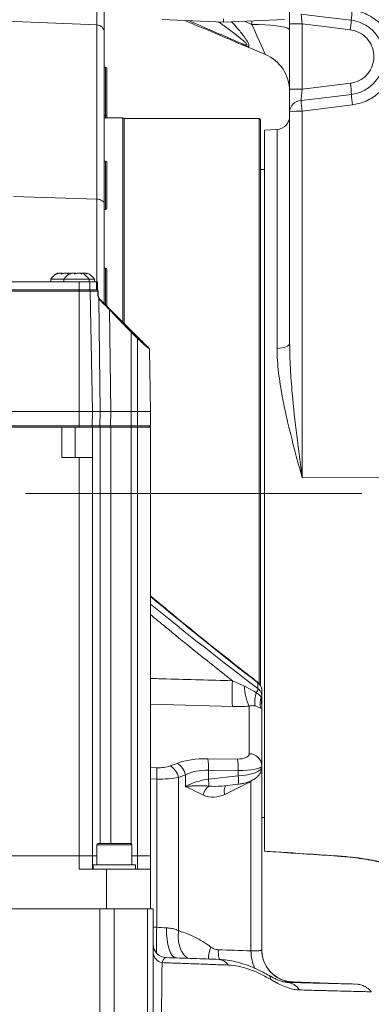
# Model space of a CAD drawing. Header units: millimetres. Extents: x 0 to 8410, y 0 to 5940.
# Tile 27 of 179: x 1391 to 1524, y 2985 to 3357. Entities that reach past the tile are written whole.
import ezdxf

# ---------------------------------------------------------------- set-up
doc = ezdxf.new("R2010")
doc.units = ezdxf.units.MM
doc.header["$LTSCALE"] = 10
doc.linetypes.add('CENTERX2', pattern=[20.32, 12.7, -2.54, 2.54, -2.54])

msp = doc.modelspace()

# ---------------------------------------------------------------- linework, layer by layer
at = {"color": 8, "linetype": 'Continuous', "lineweight": 0}
for p, q in [((1420.31, 3355.01), (1375.65, 3356.88)), ((1420.31, 3289.1), (1420.31, 3355.01)), ((1476.05, 3356.38), (1478.94, 3355.16)), ((1478.94, 3355.16), (1478.94, 3356.5)), ((1493.15, 3355.38), (1497.89, 3355.38)), ((1497.89, 3355.38), (1497.89, 3330.69)), ((1423.65, 3320.74), (1423.65, 3339.01)), ((1493.15, 3330.69), (1497.89, 3330.69)), ((1516.9, 3324.74), (1497.89, 3322.35)), ((1423.65, 3319.87), (1423.65, 3320.74)), ((1497.89, 3322.35), (1497.89, 3183.78)), ((1488.42, 3232.67), (1488.42, 3315.45)), ((1423.65, 3285.17), (1423.65, 3303.44)), ((1388.89, 3290.12), (1420.31, 3289.1)), ((1420.31, 3257.87), (1420.31, 3289.1)), ((1423.65, 3249.12), (1423.65, 3263.01)), ((1413.65, 3257.87), (1413.65, 3254.87)), ((1420.19, 3257.87), (1420.19, 3254.87)), ((1413.65, 3254.38), (1342.65, 3254.38)), ((1413.65, 3254.87), (1413.65, 3254.38)), ((1413.65, 3254.38), (1413.65, 3208.87)), ((1417.86, 3254.38), (1413.65, 3254.38)), ((1420.73, 3254.38), (1417.86, 3254.38)), ((1421.06, 3251.5), (1421.59, 3208.87)), ((1421.48, 3250.95), (1421.06, 3251.5)), ((1425.08, 3247.38), (1425.6, 3208.87)), ((1433.28, 3238.79), (1433.28, 3208.87)), ((1435.65, 3236.42), (1433.28, 3238.79)), ((1435.65, 3236.42), (1435.65, 3208.87)), ((1413.65, 3203.36), (1413.65, 3208.87)), ((1421.52, 3203.36), (1421.59, 3208.87)), ((1425.52, 3203.36), (1425.6, 3208.87)), ((1433.28, 3203.36), (1433.28, 3208.87)), ((1435.65, 3203.36), (1435.65, 3208.87)), ((1342.65, 3203.36), (1413.65, 3203.36)), ((1412.15, 3191.47), (1412.15, 3202.87)), ((1413.65, 3203.36), (1418.56, 3203.36)), ((1413.65, 3202.87), (1413.65, 3203.36)), ((1418.56, 3203.36), (1421.52, 3203.36)), ((1421.52, 3203.36), (1425.52, 3203.36)), ((1421.59, 3202.87), (1421.59, 3045.47)), ((1425.52, 3203.36), (1433.28, 3203.36)), ((1425.6, 3045.47), (1425.6, 3202.87)), ((1433.28, 3202.87), (1433.28, 3203.36)), ((1433.28, 3203.36), (1435.65, 3203.36)), ((1433.28, 3202.87), (1433.28, 3045.42)), ((1435.65, 3203.36), (1440.56, 3203.36)), ((1435.65, 3202.87), (1435.65, 3203.36)), ((1435.65, 3040.87), (1435.65, 3202.87)), ((1413.65, 3040.87), (1413.65, 3191.47)), ((1534.65, 3183.86), (1497.89, 3183.78)), ((1471.55, 3107.07), (1476.08, 3104.97)), ((1481.2, 3104.09), (1481.2, 3106.23)), ((1471.55, 3097.32), (1440.65, 3098.21)), ((1477.92, 3079.46), (1477.92, 3097.44)), ((1448.01, 3074.85), (1450.64, 3075.83)), ((1462.24, 3077.57), (1473.44, 3077.45)), ((1440.65, 3074.25), (1442.95, 3074.17)), ((1453.8, 3071.46), (1451.17, 3070.48)), ((1453.8, 3071.46), (1453.8, 3067.02)), ((1462.5, 3073.27), (1462.5, 3069.85)), ((1473.7, 3073.15), (1462.5, 3073.27)), ((1462.5, 3069.85), (1473.7, 3071.05)), ((1473.7, 3071.05), (1473.7, 3073.15)), ((1442.95, 3069.87), (1440.65, 3069.95)), ((1442.95, 3013.88), (1442.95, 3069.87)), ((1451.17, 3070.48), (1451.17, 3012.58)), ((1477.28, 3068.29), (1468.69, 3064.11)), ((1477.28, 3068.29), (1477.19, 3068.69)), ((1478.81, 3069.33), (1478.55, 3069.05)), ((1478.55, 3004.96), (1478.55, 3069.05)), ((1428.22, 3044.97), (1420.28, 3044.97)), ((1433.55, 3044.97), (1428.22, 3044.97)), ((1413.65, 3035.87), (1413.65, 3040.87)), ((1435.65, 3035.87), (1435.65, 3040.87)), ((1421.49, 2965.46), (1421.49, 3020.87)), ((1426.87, 3020.87), (1426.87, 2965.46)), ((1439.46, 2976.56), (1439.46, 3020.87)), ((1441.65, 3013.92), (1442.95, 3013.88)), ((1494.23, 2993.2), (1492.46, 2993.4)), ((1494.23, 2993.2), (1494.02, 2993.21)), ((1494.23, 2993.23), (1494.23, 2993.2))]:
    msp.add_line(p, q, dxfattribs=at)
at = {"color": 7, "linetype": 'Continuous', "lineweight": 0}
for p, q in [((1445.07, 3357.02), (1468.15, 3356.05)), ((1468.15, 3357.27), (1468.15, 3356.05)), ((1468.15, 3356.05), (1491.24, 3357.02)), ((1493.15, 3330.69), (1493.15, 3355.38)), ((1423.15, 3352.06), (1423.15, 3287.25)), ((1484.01, 3343.75), (1475.98, 3347.16)), ((1423.65, 3339.01), (1423.15, 3339.01)), ((1424.15, 3338.51), (1424.15, 3321.24)), ((1423.15, 3320.74), (1423.65, 3320.74)), ((1424.15, 3321.24), (1424.15, 3319.87)), ((1493.15, 3234.66), (1493.15, 3322.14)), ((1430.22, 3319.87), (1423.15, 3319.87)), ((1430.65, 3319.62), (1430.22, 3319.87)), ((1430.22, 3242.55), (1430.22, 3319.87)), ((1481.65, 3319.62), (1430.65, 3319.62)), ((1430.65, 3319.62), (1430.65, 3242.12)), ((1482.15, 3319.12), (1481.65, 3319.62)), ((1481.65, 3105.9), (1481.65, 3319.62)), ((1482.15, 3319.12), (1482.15, 3105.23)), ((1488.42, 3315.45), (1483.65, 3315.2)), ((1483.65, 3315.2), (1483.65, 3042.68)), ((1423.65, 3303.44), (1423.15, 3303.44)), ((1424.15, 3302.94), (1424.15, 3285.67)), ((1483.65, 3300.37), (1482.15, 3300.37)), ((1423.15, 3287.25), (1423.15, 3249.62)), ((1423.15, 3285.17), (1423.65, 3285.17)), ((1409.5, 3261.06), (1409.5, 3260.84)), ((1414.5, 3261.06), (1414.5, 3260.84)), ((1416.5, 3261.06), (1416.5, 3260.84)), ((1423.65, 3263.01), (1423.15, 3263.01)), ((1424.15, 3262.51), (1424.15, 3248.62)), ((1342.65, 3257.87), (1413.65, 3257.87)), ((1402.9, 3258.87), (1402.9, 3257.87)), ((1407.9, 3258.87), (1402.9, 3258.87)), ((1407.9, 3258.87), (1407.9, 3257.87)), ((1417.4, 3258.87), (1407.9, 3258.87)), ((1413.65, 3257.87), (1417.65, 3257.87)), ((1417.4, 3257.87), (1417.4, 3258.87)), ((1419.4, 3258.87), (1417.4, 3258.87)), ((1417.65, 3257.87), (1417.65, 3254.87)), ((1417.65, 3257.87), (1420.19, 3257.87)), ((1419.4, 3257.87), (1419.4, 3258.87)), ((1420.19, 3257.87), (1420.65, 3257.87)), ((1420.65, 3257.87), (1420.65, 3254.87)), ((1342.65, 3254.87), (1413.65, 3254.87)), ((1413.65, 3254.87), (1417.65, 3254.87)), ((1417.65, 3254.87), (1420.19, 3254.87)), ((1417.86, 3254.38), (1418.65, 3208.87)), ((1420.19, 3254.87), (1420.65, 3254.87)), ((1420.86, 3254.38), (1420.89, 3252.68)), ((1421.14, 3251.74), (1421.47, 3251.3)), ((1433.64, 3239.14), (1436.01, 3236.77)), ((1440.24, 3232.33), (1440.65, 3208.87)), ((1342.65, 3208.87), (1413.65, 3208.87)), ((1413.65, 3208.87), (1418.65, 3208.87)), ((1418.56, 3203.36), (1418.65, 3208.87)), ((1418.65, 3208.87), (1421.59, 3208.87)), ((1421.59, 3208.87), (1425.6, 3208.87)), ((1425.6, 3208.87), (1433.28, 3208.87)), ((1433.28, 3208.87), (1435.65, 3208.87)), ((1435.65, 3208.87), (1440.65, 3208.87)), ((1440.56, 3203.36), (1440.65, 3208.87)), ((1407.15, 3202.87), (1349.15, 3202.87)), ((1413.65, 3202.87), (1407.15, 3202.87)), ((1407.15, 3191.47), (1407.15, 3202.87)), ((1418.06, 3202.87), (1413.65, 3202.87)), ((1418.07, 3202.87), (1418.06, 3202.87)), ((1418.67, 3202.87), (1418.07, 3202.87)), ((1421.17, 3202.87), (1418.67, 3202.87)), ((1418.67, 3202.87), (1418.67, 3191.47)), ((1425.6, 3202.87), (1421.59, 3202.87)), ((1435.65, 3202.87), (1433.28, 3202.87)), ((1440.06, 3202.87), (1435.65, 3202.87)), ((1440.65, 3202.87), (1440.65, 3040.87)), ((1413.65, 3191.47), (1407.15, 3191.47)), ((1418.65, 3191.47), (1418.65, 3040.87)), ((1482.65, 3103.41), (1482.65, 3101.26)), ((1482.65, 3101.26), (1482.65, 3096.72)), ((1482.65, 3096.72), (1482.65, 3074.9)), ((1482.65, 3074.9), (1482.65, 3074.44)), ((1482.65, 3074.44), (1482.65, 3005.2)), ((1467.59, 3067.26), (1473.7, 3067.91)), ((1482.65, 3055.37), (1483.65, 3055.37)), ((1420.28, 3044.97), (1420.28, 3037.47)), ((1420.78, 3045.47), (1428.13, 3045.47)), ((1428.13, 3045.47), (1433.05, 3045.47)), ((1433.55, 3037.47), (1433.55, 3044.97)), ((1483.65, 3042.68), (1483.65, 3042.68)), ((1342.65, 3040.87), (1413.65, 3040.87)), ((1413.65, 3040.87), (1418.65, 3040.87)), ((1418.65, 3040.87), (1418.65, 3035.87)), ((1418.65, 3040.87), (1420.28, 3040.87)), ((1418.92, 3037.47), (1418.92, 3035.87)), ((1426.92, 3037.47), (1418.92, 3037.47)), ((1434.92, 3037.47), (1426.92, 3037.47)), ((1433.55, 3040.87), (1435.65, 3040.87)), ((1434.92, 3035.87), (1434.92, 3037.47)), ((1435.65, 3040.87), (1440.65, 3040.87)), ((1440.65, 3040.87), (1440.65, 3035.87)), ((1413.65, 3035.87), (1423.99, 3035.87)), ((1423.99, 3035.87), (1423.99, 3020.87)), ((1440.65, 3035.87), (1423.99, 3035.87)), ((1440.65, 3020.87), (1440.65, 3035.87)), ((1421.49, 3020.87), (1375.65, 3020.87)), ((1426.87, 3020.87), (1421.49, 3020.87)), ((1432.3, 3020.87), (1426.87, 3020.87)), ((1436.44, 3020.87), (1432.3, 3020.87)), ((1439.46, 3020.87), (1436.44, 3020.87)), ((1441.65, 3020.87), (1439.46, 3020.87)), ((1441.65, 3020.87), (1441.65, 2976.56)), ((1518.03, 2992.4), (1494.23, 2993.23))]:
    msp.add_line(p, q, dxfattribs=at)
at = {"color": 7, "linetype": 'CENTERX2', "lineweight": 0}
msp.add_line((1723.62, 3177.87), (928.73, 3177.87), dxfattribs=at)
at = {"color": 8, "linetype": 'Continuous', "lineweight": 0, "flags": 128}
for points in [[(1516.44, 3356.72), (1506.53, 3357.93), (1497.53, 3359.03)], [(1493.15, 3353.07), (1492.94, 3353.42), (1492.31, 3353.76), (1491.27, 3354.08), (1489.87, 3354.38), (1488.13, 3354.63), (1486.1, 3354.84), (1483.85, 3355), (1481.44, 3355.11), (1478.94, 3355.16)], [(1516.07, 3353.11), (1506.16, 3354.35), (1497.89, 3355.38)], [(1497.89, 3330.69), (1503.07, 3331.33), (1516.12, 3332.92)], [(1497.5, 3326.37), (1503.07, 3327.06), (1516.51, 3328.73)], [(1423.15, 3287.25), (1423.1, 3287.6), (1422.94, 3287.94), (1422.68, 3288.25), (1422.33, 3288.53), (1421.9, 3288.76), (1421.41, 3288.93), (1420.87, 3289.05), (1420.31, 3289.1)], [(1420.76, 3252.68), (1420.74, 3253.68), (1420.73, 3254.38)], [(1493.15, 3234.66), (1493.06, 3234.29), (1492.8, 3233.92), (1492.36, 3233.59), (1491.78, 3233.29), (1491.07, 3233.04), (1490.25, 3232.85), (1489.35, 3232.73), (1488.42, 3232.67)], [(1481.13, 3106.49), (1481.18, 3106.41), (1481.2, 3106.23)], [(1511.24, 3040.83), (1511.19, 3040.77), (1511.18, 3040.77)], [(1523.13, 3039.44), (1522.67, 3039.45), (1522.54, 3039.47)], [(1450.26, 3002.27), (1449.51, 3002.51), (1448.81, 3003.16), (1448.17, 3004.21), (1447.62, 3005.62), (1447.18, 3007.33), (1446.86, 3009.29), (1446.68, 3011.43), (1446.64, 3013.67)], [(1454.8, 3002.06), (1454.44, 3002.3), (1453.29, 3003.37), (1452.34, 3004.77), (1451.64, 3006.45), (1451.2, 3008.35), (1451.04, 3010.42), (1451.17, 3012.58)], [(1466.63, 3001.6), (1466.35, 3003.12), (1466.18, 3005.35)]]:
    msp.add_lwpolyline(points, dxfattribs=at)
at = {"color": 7, "linetype": 'Continuous', "lineweight": 0, "flags": 128}
for points in [[(1410.15, 3260.9), (1410.14, 3260.91), (1409.74, 3261.1)], [(1421.47, 3251.3), (1422.7, 3250.07), (1423.89, 3248.88), (1425.05, 3247.72)], [(1425.05, 3247.72), (1426.44, 3246.34), (1428.04, 3244.73), (1429.81, 3242.96), (1431.7, 3241.08), (1433.64, 3239.14)], [(1436.01, 3236.77), (1436.71, 3236.06), (1437.4, 3235.37), (1438.05, 3234.73), (1438.63, 3234.14), (1439.14, 3233.64), (1439.55, 3233.23), (1439.85, 3232.92), (1440.04, 3232.74), (1440.1, 3232.68)]]:
    msp.add_lwpolyline(points, dxfattribs=at)
at = {"color": 8, "linetype": 'Continuous', "lineweight": 0}
for centre, radius, start, end in [((1581.44, 3352.41), 65.14, 172.8287, 176.2044), ((1420.18, 3352.04), 2.97, 0.4556, 87.5134), ((1446.67, 3361.99), 69.97, 352.7096, 355.678), ((1476.5, 3348.26), 1.22, 201.9909, 244.7181), ((1458.22, 3325.43), 58.38, 3.2394, 7.3769), ((1579.39, 3332.87), 63.02, 183.7711, 187.4105), ((1497.7, 3321.81), 4.56, 92.5629, 175.8512), ((1559.56, 3330.4), 62.19, 183.7118, 187.4287), ((1496.75, 3295.01), 27.37, 87.6102, 97.5511), ((1420.28, 3254.43), 0.447, 353.4177, 80.1194), ((1420.79, 3251.64), 2.74, 88.6135, 91.3865), ((1420.82, 3249.92), 2.76, 88.6172, 91.3828), ((1420.92, 3251.68), 0.228, 307.3436, 13.9151), ((1421.23, 3251.13), 0.304, 325.9065, 35.0616), ((1424.8, 3247.53), 0.316, 331.8438, 38.2885), ((1440.35, 3231.9), 9.88, 132.8506, 135.7154), ((1442.83, 3229.42), 10.02, 132.871, 135.6944), ((1421.08, 3203.31), 0.443, 281.2559, 7.3087), ((1425.07, 3203.32), 0.451, 278.297, 5.6643), ((1550.2, 3102.2), 78.8, 176.4509, 183.5491), ((1492.84, 3105.08), 16.76, 180.3582, 207.0931), ((1489.78, 3099.09), 9.82, 159.7018, 189.2562), ((1477.42, 3104.67), 3.83, 325.4709, 351.2955), ((1488.92, 3098.57), 6.93, 161.1342, 195.5224), ((1482.07, 3101.32), 0.592, 300.1242, 353.8125), ((1477.89, 3074.69), 4.77, 2.5283, 89.6508), ((1445.02, 3069.36), 6.25, 10.3063, 61.4544), ((1447.65, 3070.34), 6.25, 10.3067, 61.4536), ((1438.42, 3073.97), 24.09, 358.3413, 8.6027), ((1449.62, 3073.85), 24.09, 358.3415, 8.6023), ((1393.96, 3072.02), 49.04, 357.4869, 2.5131), ((1465.98, 3069.47), 7.88, 348.5901, 11.5837), ((1466.07, 3062.71), 5.69, 127.1525, 168.7022), ((1444.74, 3067.64), 17.9, 358.7473, 7.1065), ((1471.94, 3065.38), 3.48, 144.0637, 201.4067), ((1568.31, 3008.53), 125.48, 177.5577, 182.0358), ((1445.77, 3004.54), 4.13, 184.6973, 258.8329), ((1475.05, 3001.64), 12.58, 157.8341, 179.237), ((1493.9, 3004.89), 15.34, 179.73, 206.0271), ((1466.12, 2997.27), 4.44, 31.2213, 84.9428), ((1484.44, 2994.58), 1.47, 344.8639, 45.9028), ((1491.67, 2986.97), 6.09, 31.7152, 86.0294)]:
    msp.add_arc(centre, radius, start, end, dxfattribs=at)
at = {"color": 7, "linetype": 'Continuous', "lineweight": 0}
for centre, radius, start, end in [((1478.15, 3329.94), 15, 0, 67), ((1423.65, 3338.51), 0.5, 0, 90), ((1423.65, 3321.24), 0.5, 270, 360), ((1488.15, 3320.44), 5, 273, 0), ((1423.65, 3302.94), 0.5, 360, 90), ((1423.65, 3285.67), 0.5, 270, 360), ((1407.92, 3255.58), 6, 113.1709, 146.6998), ((1412.92, 3255.58), 6, 113.1709, 146.6998), ((1412.39, 3255.58), 6, 33.3002, 66.8921), ((1414.39, 3255.58), 6, 33.3002, 66.8921), ((1423.65, 3262.51), 0.5, 0, 90), ((1417.36, 3254.37), 0.5, 1, 90), ((1420.36, 3254.37), 0.5, 1, 90), ((1439.74, 3232.32), 0.5, 1, 45), ((1418.06, 3203.37), 0.5, 270, 359), ((1440.06, 3203.37), 0.5, 270, 359), ((1420.78, 3044.97), 0.5, 90, 180), ((1433.05, 3044.97), 0.5, 0, 90), ((1446.65, 3007.39), 5, 180, 268), ((1494.65, 3005.22), 12, 180, 268), ((1494.65, 3005.2), 12, 180, 259.4863)]:
    msp.add_arc(centre, radius, start, end, dxfattribs=at)
at = {"color": 8, "linetype": 'Continuous', "lineweight": 0}
for centre, major_axis, ratio, start_param, end_param in [((1478.15, 3357.1), (-5.86, 13.35), 0.004373, 1.715089, 3.136952), ((1493.65, 3169.58), (214.39, -173.79), 0.207958, 4.633143, 4.822086), ((1482.22, 3173.18), (205.6, -166.66), 0.207958, 4.678693, 4.874507), ((1472.92, 3079.75), (5, -0.37), 0.454513, 4.850782, 6.316859), ((1442.53, 3077.84), (8, -0.59), 0.454513, 4.798423, 5.500191), ((1464.33, 3068.37), (19.99, -1.48), 0.454513, 1.70919, 2.358598), ((1472.65, 3075.19), (10, -0.31), 0.201896, 4.82329, 6.289367), ((1464.07, 3063.81), (14.95, -1.91), 0.619886, 1.754691, 2.4041), ((1472.65, 3074.03), (10, 0.45), 0.303278, 4.803374, 6.269451), ((1442.27, 3073.28), (13, -0.5), 0.260423, 4.774848, 5.476616), ((1464.07, 3061.64), (14.98, 1.53), 0.554269, 1.619003, 2.268412), ((1467.68, 3070.28), (8.86, 1.1), 0.335695, 4.06624, 4.661607), ((1476.92, 3075.97), (4.76, 7.79), 0.658525, 3.941813, 4.125806), ((1464.94, 3070.13), (8.29, 1.91), 0.819955, 3.971264, 4.987593), ((1442.27, 3014.55), (13, -0.88), 0.048093, 4.767986, 5.05867), ((1729.76, -9619.49), (12772.76, -4598.18), 0.9211, 1.909651, 1.910571)]:
    msp.add_ellipse(centre, major_axis=major_axis, ratio=ratio, start_param=start_param, end_param=end_param, dxfattribs=at)
for points, knots in [([(1420.31, 3355.01), (1420.33, 3355.38), (1420.35, 3355.93), (1420.37, 3357.5), (1420.38, 3358.94), (1420.38, 3360.68), (1420.37, 3362.02), (1420.37, 3362.7)], [0, 0, 0, 0, 0.324172, 0.484447, 0.649398, 0.82176, 1, 1, 1, 1]), ([(1497.53, 3359.03), (1497.56, 3358.6), (1497.63, 3357.73), (1497.77, 3356.39), (1497.87, 3355.61), (1497.89, 3355.38)], [0, 0, 0, 0, 0.415126, 0.829835, 1, 1, 1, 1]), ([(1516.81, 3360.54), (1517.64, 3360.4), (1519.31, 3360.13), (1521.86, 3359.24), (1524.42, 3357.9), (1526.85, 3356.05), (1528.92, 3353.8), (1530.6, 3351.25), (1531.82, 3348.44), (1532.55, 3345.47), (1532.77, 3342.42), (1532.48, 3339.38), (1531.67, 3336.44), (1530.4, 3333.66), (1528.66, 3331.16), (1526.54, 3328.96), (1524.08, 3327.18), (1520.9, 3325.54), (1518.4, 3325.04), (1516.9, 3324.74)], [0, 0, 0, 0, 0.048448, 0.096896, 0.155255, 0.213614, 0.272013, 0.330411, 0.38878, 0.447149, 0.505429, 0.563709, 0.621882, 0.680054, 0.738146, 0.796237, 0.854304, 0.912372, 1, 1, 1, 1]), ([(1455.01, 3356.6), (1455.77, 3356.27), (1459.66, 3354.58), (1466.52, 3351.62), (1472.41, 3349.08), (1475.37, 3347.81)], [0, 0, 0, 0, 0.108039, 0.5523618, 1, 1, 1, 1]), ([(1475.37, 3347.81), (1475.71, 3347.67), (1476.17, 3347.47), (1476.69, 3347.34), (1476.92, 3347.32), (1477.03, 3347.39), (1477.02, 3347.52), (1476.89, 3347.78), (1476.3, 3348.45), (1474.45, 3350.06), (1471.4, 3352.46), (1468.41, 3354.63), (1466.7, 3355.85), (1466.3, 3356.13)], [0, 0, 0, 0, 0.071992, 0.097801, 0.123899, 0.14132, 0.158981, 0.182249, 0.223381, 0.352452, 0.632752, 0.91418, 1, 1, 1, 1]), ([(1471.19, 3356.18), (1472, 3355.3), (1473.33, 3353.86), (1475.01, 3351.83), (1476.15, 3350.35), (1476.99, 3349.12), (1477.51, 3348.23), (1477.77, 3347.59), (1477.83, 3347.21), (1477.78, 3346.99), (1477.63, 3346.83), (1477.38, 3346.77), (1476.86, 3346.82), (1476.34, 3347.02), (1475.98, 3347.16)], [0, 0, 0, 0, 0.207669, 0.340901, 0.475801, 0.557404, 0.641071, 0.704714, 0.746375, 0.780772, 0.814813, 0.861541, 0.902236, 1, 1, 1, 1]), ([(1516.51, 3328.73), (1517.29, 3328.86), (1518.84, 3329.14), (1521.06, 3330.03), (1523.09, 3331.27), (1524.89, 3332.82), (1526.4, 3334.66), (1527.58, 3336.73), (1528.4, 3338.96), (1528.84, 3341.3), (1528.87, 3343.69), (1528.51, 3346.04), (1527.75, 3348.31), (1526.63, 3350.42), (1525.17, 3352.3), (1523.41, 3353.93), (1521.4, 3355.22), (1519.07, 3356.25), (1517.36, 3356.55), (1516.44, 3356.72)], [0, 0, 0, 0, 0.058117, 0.116233, 0.174327, 0.232422, 0.290447, 0.348471, 0.406512, 0.464554, 0.522695, 0.580836, 0.639116, 0.697396, 0.755795, 0.814193, 0.872632, 0.931072, 1, 1, 1, 1]), ([(1516.12, 3332.92), (1516.42, 3332.97), (1517.84, 3333.18), (1520.28, 3334.18), (1522.87, 3336.46), (1524.57, 3339.47), (1525.18, 3342.88), (1524.64, 3346.31), (1522.98, 3349.39), (1520.41, 3351.74), (1517.92, 3352.82), (1516.43, 3353.06), (1516.07, 3353.11)], [0, 0, 0, 0, 0.031572, 0.147576, 0.263324, 0.379109, 0.494685, 0.611633, 0.728612, 0.84575, 0.962721, 1, 1, 1, 1]), ([(1497.89, 3330.69), (1497.83, 3330.12), (1497.7, 3328.97), (1497.56, 3327.41), (1497.52, 3326.71), (1497.5, 3326.37)], [0, 0, 0, 0, 0.336359, 0.67305, 1, 1, 1, 1]), ([(1421.06, 3251.5), (1420.97, 3251.69), (1420.81, 3252.05), (1420.77, 3252.47), (1420.76, 3252.68)], [0, 0, 0, 0, 0.516975, 1, 1, 1, 1]), ([(1425.08, 3247.38), (1424.9, 3247.56), (1423.99, 3248.46), (1422.79, 3249.66), (1421.75, 3250.69), (1421.48, 3250.95)], [0, 0, 0, 0, 0.156337, 0.781867, 1, 1, 1, 1]), ([(1433.28, 3238.79), (1433.05, 3239.04), (1431.9, 3240.24), (1430.03, 3242.2), (1427.75, 3244.59), (1426.16, 3246.25), (1425.32, 3247.12), (1425.08, 3247.38)], [0, 0, 0, 0, 0.07902, 0.396374, 0.642039, 0.895371, 1, 1, 1, 1]), ([(1440.24, 3232.33), (1440.22, 3232.35), (1440.17, 3232.4), (1439.7, 3232.82), (1438.78, 3233.64), (1437.37, 3234.9), (1436.24, 3235.9), (1435.65, 3236.42)], [0, 0, 0, 0, 0.120281, 0.272622, 0.465479, 0.720346, 1, 1, 1, 1]), ([(1493.15, 3234.66), (1493.22, 3231.51), (1493.34, 3225.21), (1494.27, 3213.59), (1495.78, 3199.81), (1497.18, 3189.16), (1497.89, 3183.8), (1497.89, 3183.78)], [0, 0, 0, 0, 0.187282, 0.375208, 0.686291, 0.998534, 1, 1, 1, 1]), ([(1497.89, 3183.78), (1497.89, 3183.8), (1497.18, 3186.38), (1495.78, 3191.5), (1493.78, 3199.16), (1491.93, 3206.82), (1490.21, 3214.99), (1489.1, 3222.11), (1488.51, 3228.16), (1488.45, 3231.17), (1488.42, 3232.67)], [0, 0, 0, 0, 0.001443, 0.155662, 0.309878, 0.466131, 0.622362, 0.810105, 0.905062, 1, 1, 1, 1]), ([(1471.55, 3107.07), (1466.52, 3111.04), (1458.06, 3117.72), (1447.76, 3126.11), (1442.5, 3130.5), (1440.65, 3132.05)], [0, 0, 0, 0, 0.486563, 0.819776, 1, 1, 1, 1]), ([(1440.65, 3107.9), (1442.67, 3107.85), (1452.97, 3107.57), (1463.26, 3107.3), (1471.55, 3107.07)], [0, 0, 0, 0, 0.195613, 1, 1, 1, 1]), ([(1476.08, 3104.97), (1477.18, 3104.44), (1478.72, 3103.69), (1480.16, 3102.76), (1480.57, 3102.5)], [0, 0, 0, 0, 0.714305, 1, 1, 1, 1]), ([(1482.65, 3103.41), (1482.61, 3103.82), (1482.52, 3104.64), (1481.93, 3105.6), (1481.4, 3106.06), (1481.2, 3106.23)], [0, 0, 0, 0, 0.382207, 0.764342, 1, 1, 1, 1]), ([(1480.57, 3102.5), (1480.87, 3102.32), (1481.52, 3101.93), (1482.08, 3101.28), (1482.29, 3100.92), (1482.36, 3100.81)], [0, 0, 0, 0, 0.361943, 0.791779, 1, 1, 1, 1]), ([(1481.2, 3104.09), (1481.4, 3103.92), (1481.93, 3103.46), (1482.52, 3102.49), (1482.61, 3101.67), (1482.65, 3101.26)], [0, 0, 0, 0, 0.234685, 0.617535, 1, 1, 1, 1]), ([(1482.36, 3100.81), (1482.51, 3099.45), (1482.65, 3098.08), (1482.65, 3096.73), (1482.65, 3096.72)], [0, 0, 0, 0, 0.995386, 1, 1, 1, 1]), ([(1477.92, 3097.44), (1476.88, 3097.38), (1474.79, 3097.26), (1472.63, 3097.3), (1471.55, 3097.32)], [0, 0, 0, 0, 0.496264, 1, 1, 1, 1]), ([(1480.09, 3097.51), (1479.9, 3097.55), (1479.16, 3097.73), (1478.45, 3097.56), (1477.92, 3097.44)], [0, 0, 0, 0, 0.250189, 1, 1, 1, 1]), ([(1482.24, 3096.71), (1482.15, 3096.73), (1481.92, 3096.77), (1481.29, 3097.09), (1480.43, 3097.39), (1480.09, 3097.51)], [0, 0, 0, 0, 0.272655, 0.711575, 1, 1, 1, 1]), ([(1482.65, 3096.72), (1482.65, 3096.72), (1482.65, 3096.71), (1482.6, 3096.7), (1482.36, 3096.71), (1482.24, 3096.71)], [0, 0, 0, 0, 0.004358, 0.504218, 1, 1, 1, 1]), ([(1453.8, 3067.02), (1453.81, 3067.02), (1454.04, 3067.05), (1454.5, 3067.11), (1455.43, 3067.21), (1457.05, 3067.34), (1459.51, 3067.41), (1461.59, 3067.3), (1462.64, 3067.25)], [0, 0, 0, 0, 0.002579, 0.091128, 0.179553, 0.355436, 0.677607, 1, 1, 1, 1]), ([(1460.49, 3063.83), (1459.38, 3064.38), (1457.17, 3065.47), (1454.94, 3066.57), (1453.81, 3067.01), (1453.8, 3067.02)], [0, 0, 0, 0, 0.498906, 0.997561, 1, 1, 1, 1]), ([(1483.65, 3042.68), (1489.37, 3042.29), (1498.56, 3041.67), (1507.76, 3041.06), (1511.24, 3040.83)], [0, 0, 0, 0, 0.621052, 1, 1, 1, 1]), ([(1511.24, 3040.83), (1512.32, 3040.75), (1514.51, 3040.59), (1517.63, 3040.25), (1520.6, 3039.85), (1522.28, 3039.58), (1523.13, 3039.44)], [0, 0, 0, 0, 0.242389, 0.4923, 0.742044, 1, 1, 1, 1]), ([(1523.13, 3039.44), (1523.13, 3039.44), (1523.78, 3039.32), (1524.98, 3039.11), (1526.41, 3038.81), (1527.47, 3038.57), (1528.29, 3038.35), (1528.43, 3038.28), (1528.51, 3038.23)], [0, 0, 0, 0, 0.000549, 0.192754, 0.384956, 0.56615, 0.747346, 1, 1, 1, 1]), ([(1446.64, 3013.67), (1447.27, 3013.61), (1448.56, 3013.5), (1450.06, 3013.08), (1450.87, 3012.72), (1451.17, 3012.58)], [0, 0, 0, 0, 0.37716, 0.768949, 1, 1, 1, 1]), ([(1451.17, 3012.58), (1453.26, 3011.86), (1456.41, 3010.78), (1460.45, 3008.49), (1462.42, 3007.09), (1463.4, 3006.38)], [0, 0, 0, 0, 0.49383, 0.746916, 1, 1, 1, 1]), ([(1463.4, 3006.38), (1464.02, 3006.01), (1464.92, 3005.46), (1465.88, 3005.38), (1466.18, 3005.35)], [0, 0, 0, 0, 0.687112, 1, 1, 1, 1]), ([(1478.55, 3004.96), (1478.98, 3004.96), (1479.92, 3004.95), (1481.07, 3004.97), (1481.97, 3005.01), (1482.54, 3005.09), (1482.62, 3005.16), (1482.65, 3005.2)], [0, 0, 0, 0, 0.173405, 0.3769, 0.586357, 0.790226, 1, 1, 1, 1]), ([(1444.97, 3000.48), (1444.95, 2998.86), (1444.91, 2995.53), (1444.85, 2989.9), (1444.8, 2983.7), (1444.76, 2977.02), (1444.73, 2972.19), (1444.72, 2969.78)], [0, 0, 0, 0, 0.1911308, 0.3904087, 0.5896789, 0.7948426, 1, 1, 1, 1]), ([(1446.48, 3002.4), (1446.17, 3002.32), (1445.61, 3002.19), (1445.17, 3001.01), (1444.97, 3000.48)], [0, 0, 0, 0, 0.555832, 1, 1, 1, 1]), ([(1469.92, 2999.58), (1467.88, 2999.65), (1463.79, 2999.8), (1457.5, 3000.03), (1451.24, 3000.26), (1447.06, 3000.41), (1444.97, 3000.48)], [0, 0, 0, 0, 0.263501, 0.5279347, 0.7636336, 1, 1, 1, 1]), ([(1485.86, 2994.2), (1484.52, 2994.96), (1481.8, 2996.5), (1477.7, 2998.13), (1473.65, 2999.26), (1471.17, 2999.47), (1469.92, 2999.58)], [0, 0, 0, 0, 0.249453, 0.50423, 0.748627, 1, 1, 1, 1]), ([(1496.85, 2990.17), (1496.21, 2990.22), (1494.9, 2990.32), (1492.6, 2990.93), (1490.09, 2991.91), (1487.81, 2993.05), (1486.38, 2993.89), (1485.86, 2994.2)], [0, 0, 0, 0, 0.2141256, 0.4341893, 0.6501313, 0.873302, 1, 1, 1, 1]), ([(1523.94, 2989.47), (1523.95, 2989.47), (1523.96, 2989.47), (1522.85, 2989.49), (1520.7, 2989.55), (1517.55, 2989.63), (1513.6, 2989.73), (1508.9, 2989.85), (1503.4, 2989.99), (1499.04, 2990.11), (1496.85, 2990.17)], [0, 0, 0, 0, 0.084799, 0.218199, 0.355456, 0.492714, 0.61794, 0.743167, 0.871584, 1, 1, 1, 1])]:
    msp.add_open_spline(points, degree=3, knots=knots, dxfattribs=at)
at = {"color": 7, "linetype": 'Continuous', "lineweight": 0}
for points, knots in [([(1423.15, 3361.68), (1423.15, 3360.85), (1423.15, 3359.18), (1423.15, 3357.02), (1423.15, 3355.18), (1423.15, 3353.75), (1423.15, 3352.65), (1423.15, 3352.26), (1423.15, 3352.06)], [0, 0, 0, 0, 0.172209, 0.350271, 0.510381, 0.675151, 0.835255, 1, 1, 1, 1]), ([(1493.15, 3355.38), (1493.15, 3356.51), (1493.15, 3358.78), (1493.15, 3361.18), (1493.15, 3362.29), (1493.15, 3362.59)], [0, 0, 0, 0, 0.422842, 0.845797, 1, 1, 1, 1]), ([(1475.98, 3347.16), (1473.01, 3348.42), (1467.04, 3350.96), (1459.51, 3354.15), (1454.96, 3356.08), (1453.6, 3356.66)], [0, 0, 0, 0, 0.41091, 0.824668, 1, 1, 1, 1]), ([(1493.15, 3322.14), (1493.15, 3322.82), (1493.15, 3324.18), (1493.15, 3327.24), (1493.15, 3329.53), (1493.15, 3330.69)], [0, 0, 0, 0, 0.328347, 0.656631, 1, 1, 1, 1]), ([(1405.79, 3261.06), (1405.79, 3261.1), (1405.78, 3261.18), (1405.53, 3261.09), (1405.25, 3260.93), (1405.07, 3260.8), (1405.01, 3260.76)], [0, 0, 0, 0, 0.281273, 0.585621, 0.885555, 1, 1, 1, 1]), ([(1405.01, 3260.76), (1405.24, 3260.87), (1405.68, 3261.08), (1406.29, 3261.18), (1406.72, 3261.09), (1406.92, 3260.93), (1406.99, 3260.8), (1407, 3260.76)], [0, 0, 0, 0, 0.246927, 0.497765, 0.710441, 0.920042, 1, 1, 1, 1]), ([(1407.65, 3261.06), (1407.48, 3261.1), (1407.15, 3261.18), (1406.78, 3261.12), (1406.61, 3261.09)], [0, 0, 0, 0, 0.547266, 1, 1, 1, 1]), ([(1407, 3260.76), (1407.17, 3260.87), (1407.49, 3261.08), (1408.16, 3261.18), (1408.83, 3261.09), (1409.32, 3260.93), (1409.57, 3260.8), (1409.64, 3260.76)], [0, 0, 0, 0, 0.24692, 0.497759, 0.710436, 0.920029, 1, 1, 1, 1]), ([(1409.51, 3261.06), (1409.34, 3261.1), (1409.02, 3261.18), (1408.8, 3261.12), (1408.7, 3261.09)], [0, 0, 0, 0, 0.5472818, 1, 1, 1, 1]), ([(1409.64, 3260.76), (1409.58, 3260.87), (1409.46, 3261.07), (1409.51, 3261.18), (1409.68, 3261.11), (1409.74, 3261.09)], [0, 0, 0, 0, 0.372487, 0.750892, 1, 1, 1, 1]), ([(1410.79, 3261.06), (1410.79, 3261.1), (1410.78, 3261.18), (1410.53, 3261.09), (1410.25, 3260.93), (1410.07, 3260.8), (1410.01, 3260.76)], [0, 0, 0, 0, 0.281267, 0.585615, 0.885555, 1, 1, 1, 1]), ([(1410.01, 3260.76), (1410.24, 3260.87), (1410.68, 3261.08), (1411.29, 3261.18), (1411.72, 3261.09), (1411.92, 3260.93), (1411.99, 3260.8), (1412, 3260.76)], [0, 0, 0, 0, 0.246925, 0.497763, 0.710439, 0.920044, 1, 1, 1, 1]), ([(1412.78, 3261.04), (1412.56, 3261.09), (1412.2, 3261.18), (1411.78, 3261.12), (1411.61, 3261.09)], [0, 0, 0, 0, 0.599561, 1, 1, 1, 1]), ([(1412, 3260.76), (1412.17, 3260.87), (1412.49, 3261.08), (1413.16, 3261.18), (1413.83, 3261.09), (1414.32, 3260.93), (1414.57, 3260.8), (1414.64, 3260.76)], [0, 0, 0, 0, 0.2469185, 0.4977573, 0.7104345, 0.9200292, 1, 1, 1, 1]), ([(1414.58, 3261.05), (1414.38, 3261.1), (1414.03, 3261.18), (1413.8, 3261.12), (1413.7, 3261.09)], [0, 0, 0, 0, 0.577996, 1, 1, 1, 1]), ([(1414.64, 3260.76), (1414.58, 3260.87), (1414.46, 3261.07), (1414.51, 3261.18), (1414.68, 3261.11), (1414.74, 3261.09)], [0, 0, 0, 0, 0.372482, 0.750887, 1, 1, 1, 1]), ([(1414.65, 3261.06), (1414.83, 3261.1), (1415.2, 3261.18), (1415.84, 3261.09), (1416.32, 3260.93), (1416.57, 3260.8), (1416.64, 3260.76)], [0, 0, 0, 0, 0.287233, 0.589058, 0.886508, 1, 1, 1, 1]), ([(1416.56, 3261.05), (1416.37, 3261.1), (1416.03, 3261.18), (1415.8, 3261.12), (1415.7, 3261.09)], [0, 0, 0, 0, 0.570972, 1, 1, 1, 1]), ([(1416.64, 3260.76), (1416.58, 3260.87), (1416.46, 3261.07), (1416.51, 3261.18), (1416.68, 3261.11), (1416.74, 3261.09)], [0, 0, 0, 0, 0.372482, 0.750886, 1, 1, 1, 1]), ([(1420.89, 3252.68), (1420.9, 3252.51), (1420.93, 3252.16), (1421.07, 3251.88), (1421.14, 3251.74)], [0, 0, 0, 0, 0.473849, 1, 1, 1, 1]), ([(1421.59, 3202.87), (1420.8, 3202.87), (1419.23, 3202.87), (1418.86, 3202.87), (1418.67, 3202.87)], [0, 0, 0, 0, 0.5, 1, 1, 1, 1]), ([(1433.28, 3202.87), (1432.55, 3202.87), (1431.09, 3202.87), (1429.01, 3202.87), (1427.11, 3202.87), (1426.1, 3202.87), (1425.6, 3202.87)], [0, 0, 0, 0, 0.25, 0.5, 0.75, 1, 1, 1, 1]), ([(1440.65, 3202.87), (1440.58, 3202.87), (1440.43, 3202.87), (1439.27, 3202.87), (1437.62, 3202.87), (1436.31, 3202.87), (1435.65, 3202.87)], [0, 0, 0, 0, 0.249999, 0.5, 0.75, 1, 1, 1, 1]), ([(1418.65, 3191.47), (1418.58, 3191.47), (1418.43, 3191.47), (1417.27, 3191.47), (1415.62, 3191.47), (1414.31, 3191.47), (1413.65, 3191.47)], [0, 0, 0, 0, 0.250001, 0.5, 0.75, 1, 1, 1, 1]), ([(1481.13, 3106.49), (1479.53, 3107.73), (1474.92, 3111.31), (1467.3, 3117.31), (1458.31, 3124.53), (1449.42, 3131.78), (1443.56, 3136.67), (1440.65, 3139.09)], [0, 0, 0, 0, 0.117604, 0.340622, 0.562702, 0.78349, 1, 1, 1, 1]), ([(1227.42, 3115.73), (1227.23, 3115.69), (1226.22, 3115.44), (1224.38, 3114.9), (1221.46, 3114), (1217.77, 3112.74), (1213.08, 3110.93), (1207.86, 3108.61), (1202.42, 3105.82), (1197.35, 3102.74), (1192.72, 3099.43), (1188.56, 3095.93), (1184.86, 3092.16), (1181.82, 3088.41), (1179.53, 3085.03), (1177.97, 3082.31), (1176.92, 3080.23), (1176.09, 3078.41), (1175.22, 3076.33), (1174.25, 3073.65), (1173.26, 3070.31), (1172.35, 3066.41), (1171.57, 3061.54), (1171.08, 3056.03), (1170.97, 3050.12), (1171.22, 3044.59), (1171.76, 3039.51), (1172.45, 3035.01), (1173.1, 3031.37), (1173.63, 3028.63), (1174.04, 3026.57), (1174.45, 3024.53), (1174.93, 3022.12), (1175.57, 3019), (1176.48, 3014.6), (1177.61, 3009.08), (1178.87, 3002.8), (1180.03, 2996.78), (1181.09, 2991.22), (1182.06, 2986.14), (1182.97, 2981.38), (1183.87, 2976.8), (1184.72, 2972.63), (1185.57, 2968.75), (1186.44, 2965), (1187.49, 2960.96), (1188.72, 2956.7), (1190.09, 2952.54), (1191.42, 2948.98), (1192.58, 2946.21), (1193.54, 2944.12), (1194.49, 2942.2), (1195.61, 2940.13), (1197.05, 2937.72), (1198.74, 2935.21), (1200.96, 2932.35), (1203.57, 2929.59), (1206.21, 2927.57), (1208.43, 2926.32), (1210.39, 2925.47), (1212.74, 2924.77), (1215.15, 2924.35), (1217.27, 2924.18), (1219.02, 2924.13), (1220.61, 2924.15), (1222.35, 2924.23), (1224.39, 2924.37), (1226.84, 2924.58), (1229.45, 2924.83), (1232.39, 2925.09), (1235.69, 2925.36), (1239.68, 2925.69), (1244.04, 2926.03), (1248.65, 2926.39), (1253.03, 2926.73), (1257.24, 2927.05), (1261.35, 2927.38), (1265.56, 2927.71), (1269.58, 2928.04), (1273.38, 2928.35), (1277.15, 2928.66), (1281.48, 2929.01), (1286.64, 2929.41), (1292.6, 2929.84), (1299.04, 2930.27), (1305.62, 2930.68), (1312.27, 2931.07), (1319.62, 2931.48), (1327.52, 2931.86), (1335.69, 2932.1), (1343.23, 2932.15), (1350.04, 2932.13), (1356.14, 2932.09), (1361.83, 2932.05), (1368.27, 2932), (1375.95, 2931.94), (1385.03, 2931.88), (1394.89, 2931.81), (1405.17, 2931.75), (1415.7, 2931.68), (1426.31, 2931.62), (1437.19, 2931.55), (1448.33, 2931.5), (1459.71, 2931.47), (1471.21, 2931.48), (1482.64, 2931.51), (1493.74, 2931.54), (1504.23, 2931.55), (1513.39, 2931.56), (1521.36, 2931.57), (1528.41, 2931.59), (1535.01, 2931.61), (1541.06, 2931.63), (1546.46, 2931.63), (1551.15, 2931.62), (1555.07, 2931.59), (1558.2, 2931.54), (1560.61, 2931.5), (1562.38, 2931.47), (1563.57, 2931.47), (1564.47, 2931.55), (1565.26, 2931.73), (1566.04, 2932.03), (1566.75, 2932.42), (1567.36, 2932.87), (1567.92, 2933.39), (1568.59, 2934.23), (1569.19, 2935.44), (1569.53, 2936.9), (1569.53, 2938.44), (1569.17, 2939.99), (1568.46, 2941.4), (1567.5, 2942.55), (1566.3, 2943.43), (1565.22, 2943.87), (1564.38, 2944.05), (1563.68, 2944.11), (1562.85, 2944.07), (1561.79, 2943.82), (1560.67, 2943.22), (1559.6, 2942.3), (1559.18, 2941.41), (1558.97, 2940.96)], [0, 0, 0, 0, 0.000756, 0.004092, 0.007444, 0.012639, 0.01917, 0.026768, 0.034587, 0.042627, 0.049523, 0.056542, 0.06365, 0.070284, 0.075781, 0.080143, 0.083013, 0.085314, 0.088329, 0.092258, 0.097092, 0.102832, 0.109105, 0.117931, 0.126327, 0.134314, 0.141916, 0.149007, 0.154953, 0.158734, 0.161715, 0.164409, 0.168081, 0.172801, 0.178584, 0.187912, 0.197208, 0.205809, 0.213666, 0.220737, 0.22726, 0.233689, 0.240015, 0.24486, 0.250232, 0.256151, 0.262584, 0.269427, 0.275537, 0.279888, 0.283454, 0.286459, 0.290216, 0.294931, 0.300468, 0.305794, 0.313989, 0.320934, 0.324081, 0.327956, 0.332834, 0.338024, 0.342139, 0.345379, 0.348405, 0.351494, 0.355522, 0.36055, 0.365924, 0.370426, 0.376723, 0.383515, 0.391041, 0.398496, 0.405893, 0.411892, 0.418136, 0.424643, 0.430788, 0.435787, 0.44109, 0.44694, 0.454156, 0.462727, 0.471583, 0.480445, 0.489311, 0.498179, 0.509516, 0.520348, 0.530318, 0.53931, 0.547202, 0.554199, 0.561474, 0.572171, 0.583749, 0.596324, 0.610038, 0.623467, 0.637493, 0.652162, 0.66754, 0.683692, 0.700603, 0.718011, 0.735655, 0.753308, 0.770754, 0.785323, 0.800305, 0.815478, 0.830549, 0.845138, 0.858771, 0.8712, 0.882461, 0.892641, 0.901861, 0.910181, 0.917078, 0.922758, 0.927485, 0.931387, 0.93342, 0.936694, 0.941085, 0.946212, 0.951824, 0.957649, 0.962785, 0.967229, 0.972186, 0.976401, 0.980024, 0.981621, 0.983168, 0.985373, 0.988368, 0.992099, 0.996026, 1, 1, 1, 1]), ([(1482.62, 3103.45), (1482.62, 3103.62), (1482.64, 3104.14), (1482.35, 3104.99), (1481.84, 3105.87), (1481.34, 3106.29), (1481.11, 3106.48)], [0, 0, 0, 0, 0.139054, 0.446411, 0.750784, 1, 1, 1, 1]), ([(1473.7, 3067.91), (1473.99, 3067.94), (1474.84, 3068.05), (1476.21, 3068.33), (1477.75, 3068.81), (1479.2, 3069.47), (1480.45, 3070.27), (1481.43, 3071.2), (1482.12, 3072.2), (1482.57, 3073.29), (1482.63, 3074.06), (1482.65, 3074.44)], [0, 0, 0, 0, 0.062163, 0.18067, 0.303176, 0.432304, 0.570467, 0.690679, 0.799, 0.900454, 1, 1, 1, 1]), ([(1483.65, 3042.6), (1485.06, 3042.51), (1494.23, 3041.89), (1503.41, 3041.29), (1511.18, 3040.78)], [0, 0, 0, 0, 0.153436, 1, 1, 1, 1]), ([(1511.17, 3040.77), (1511.79, 3040.73), (1513.19, 3040.63), (1515.34, 3040.43), (1517.56, 3040.19), (1519.63, 3039.92), (1521.31, 3039.67), (1522.2, 3039.52), (1522.54, 3039.46)], [0, 0, 0, 0, 0.143458, 0.328801, 0.515152, 0.699824, 0.88653, 1, 1, 1, 1]), ([(1522.55, 3039.46), (1522.99, 3039.39), (1523.97, 3039.22), (1525.17, 3038.99), (1526.14, 3038.78), (1526.72, 3038.65), (1527, 3038.57), (1527, 3038.57), (1527, 3038.57)], [0, 0, 0, 0, 0.180863, 0.399169, 0.613008, 0.793397, 0.937362, 1, 1, 1, 1]), ([(1446.48, 3002.4), (1449.97, 3002.28), (1456.99, 3002.03), (1463.33, 3001.81), (1466.51, 3001.7)], [0, 0, 0, 0, 0.497733, 1, 1, 1, 1]), ([(1485.42, 2995.57), (1484.66, 2996.01), (1482.85, 2997.06), (1479.93, 2998.43), (1476.72, 2999.7), (1473.54, 3000.67), (1470.41, 3001.32), (1468.07, 3001.65), (1466.8, 3001.66), (1466.54, 3001.67)], [0, 0, 0, 0, 0.124757, 0.295563, 0.464108, 0.630357, 0.794458, 0.956547, 1, 1, 1, 1]), ([(1491.91, 2993.06), (1491.85, 2993.06), (1491.68, 2993.07), (1491.08, 2993.16), (1490.21, 2993.4), (1489.18, 2993.76), (1487.99, 2994.29), (1486.73, 2994.93), (1485.84, 2995.44), (1485.44, 2995.68)], [0, 0, 0, 0, 0.089888, 0.256578, 0.418117, 0.558126, 0.707383, 0.864609, 1, 1, 1, 1]), ([(1494.02, 2993.21), (1493.99, 2993.21), (1493.87, 2993.21), (1492.89, 2993.23), (1491.76, 2993.26), (1490.81, 2993.29), (1490.64, 2993.3)], [0, 0, 0, 0, 0.146816, 0.538217, 0.918666, 1, 1, 1, 1]), ([(1492.09, 2993.04), (1494.13, 2992.99), (1498.21, 2992.89), (1503.47, 2992.75), (1508.04, 2992.64), (1511.86, 2992.55), (1514.85, 2992.47), (1516.93, 2992.42), (1518.04, 2992.4), (1518.03, 2992.4), (1518.03, 2992.4)], [0, 0, 0, 0, 0.125224, 0.250448, 0.378857, 0.507267, 0.640672, 0.774077, 0.911331, 1, 1, 1, 1]), ([(1524, 2989.51), (1523.96, 2989.57), (1523.68, 2989.94), (1523.05, 2990.51), (1522.17, 2991.17), (1521.28, 2991.66), (1520.44, 2991.99), (1519.68, 2992.2), (1519.06, 2992.32), (1518.63, 2992.37), (1518.43, 2992.38), (1518.38, 2992.38)], [0, 0, 0, 0, 0.032169, 0.21596, 0.386538, 0.542758, 0.682771, 0.803957, 0.902967, 0.975891, 1, 1, 1, 1])]:
    msp.add_open_spline(points, degree=3, knots=knots, dxfattribs=at)

doc.saveas('drawing.dxf')
